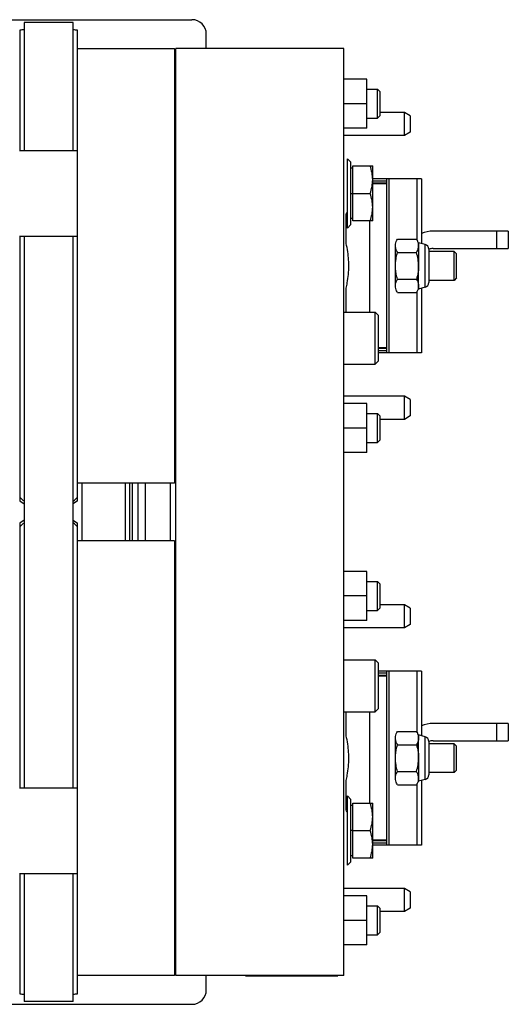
# Model space of a CAD drawing. Extents: x -1490 to 1181, y 8 to 1663.
# Tile 49 of 72: x -357 to -188, y 1323 to 1663. Entities that reach past the tile are written whole.
import ezdxf

# ---------------------------------------------------------------- set-up
doc = ezdxf.new("R2010")
doc.units = 0
doc.header["$LTSCALE"] = 65.395
doc.layers.get('0').update_dxf_attribs({"linetype": 'CONTINUOUS'})

msp = doc.modelspace()

# ---------------------------------------------------------------- linework, layer by layer
at = {"color": 6, "linetype": 'CONTINUOUS'}
for p, q in [((-359.57, 1662.88), (-297.07, 1662.88)), ((-356.54, 1659.31), (-356.54, 1617.68)), ((-338.04, 1661.88), (-355.04, 1661.88)), ((-355.04, 1661.88), (-355.04, 1617.68)), ((-338.04, 1617.68), (-338.04, 1661.88)), ((-336.54, 1496.7), (-336.54, 1659.31)), ((-292.07, 1652.88), (-292.07, 1657.88)), ((-336.54, 1652.88), (-303.04, 1652.88)), ((-303.04, 1652.88), (-303.04, 1502.88)), ((-244.59, 1652.88), (-302.59, 1652.88)), ((-302.59, 1332.88), (-302.59, 1652.88)), ((-244.59, 1332.88), (-244.59, 1652.88)), ((-236.59, 1642.38), (-244.59, 1642.38)), ((-236.59, 1625.38), (-236.59, 1642.38)), ((-236.59, 1638.88), (-232.94, 1638.88)), ((-232.94, 1628.88), (-232.94, 1638.88)), ((-232.94, 1638.88), (-232.04, 1637.98)), ((-232.04, 1629.78), (-232.04, 1637.98)), ((-236.59, 1633.88), (-244.59, 1633.88)), ((-236.59, 1628.88), (-232.94, 1628.88)), ((-232.94, 1628.88), (-232.04, 1629.78)), ((-223.59, 1630.88), (-232.04, 1630.88)), ((-221.59, 1629.73), (-223.59, 1630.88)), ((-223.59, 1622.88), (-223.59, 1630.88)), ((-236.59, 1625.38), (-244.59, 1625.38)), ((-223.59, 1622.88), (-244.59, 1622.88)), ((-221.59, 1624.04), (-223.59, 1622.88)), ((-356.57, 1617.68), (-336.54, 1617.68)), ((-242.09, 1613.63), (-243.34, 1614.88)), ((-242.09, 1592.13), (-242.09, 1613.63)), ((-241.49, 1612.38), (-234.59, 1612.38)), ((-234.59, 1593.38), (-234.59, 1612.38)), ((-241.49, 1611.58), (-242.09, 1611.58)), ((-217.73, 1607.88), (-234.59, 1607.88)), ((-229.73, 1606.38), (-234.59, 1606.38)), ((-229.73, 1547.88), (-229.73, 1607.88)), ((-217.73, 1607.88), (-217.73, 1585.61)), ((-241.49, 1602.88), (-235.44, 1602.88)), ((-242.09, 1592.13), (-243.34, 1590.88)), ((-241.49, 1594.18), (-242.09, 1594.18)), ((-234.59, 1593.38), (-241.49, 1593.38)), ((-235.73, 1593.38), (-235.73, 1561.88)), ((-356.57, 1588.08), (-336.54, 1588.08)), ((-356.54, 1588.08), (-356.54, 1497.96)), ((-355.04, 1588.08), (-355.04, 1397.68)), ((-338.04, 1397.68), (-338.04, 1588.08)), ((-187.73, 1589.88), (-213.73, 1589.88)), ((-187.73, 1589.88), (-187.73, 1583.88)), ((-226.01, 1587.12), (-219.44, 1587.12)), ((-216.46, 1585.28), (-218.73, 1585.88)), ((-218.73, 1584.81), (-218.73, 1577.88)), ((-303.04, 1582.88), (-302.59, 1582.88)), ((-226.01, 1582.5), (-219.44, 1582.5)), ((-206.49, 1582.88), (-215.23, 1582.88)), ((-213.73, 1583.88), (-187.73, 1583.88)), ((-205.59, 1581.98), (-206.49, 1582.88)), ((-206.49, 1572.88), (-206.49, 1582.88)), ((-205.59, 1573.78), (-205.59, 1581.98)), ((-303.04, 1572.88), (-302.59, 1572.88)), ((-226.01, 1573.26), (-219.44, 1573.26)), ((-206.49, 1572.88), (-215.23, 1572.88)), ((-205.59, 1573.78), (-206.49, 1572.88)), ((-226.01, 1568.65), (-219.44, 1568.65)), ((-216.46, 1570.49), (-218.73, 1569.88)), ((-217.73, 1570.15), (-217.73, 1547.88)), ((-244.59, 1561.88), (-233.79, 1561.88)), ((-233.79, 1561.88), (-232.59, 1560.68)), ((-233.79, 1543.88), (-233.79, 1561.88)), ((-232.59, 1545.08), (-232.59, 1560.68)), ((-229.73, 1549.39), (-232.59, 1549.39)), ((-217.73, 1547.88), (-232.59, 1547.88)), ((-244.59, 1543.88), (-233.79, 1543.88)), ((-233.79, 1543.88), (-232.59, 1545.08)), ((-223.59, 1532.88), (-244.59, 1532.88)), ((-236.59, 1530.38), (-244.59, 1530.38)), ((-236.59, 1513.38), (-236.59, 1530.38)), ((-221.59, 1531.73), (-223.59, 1532.88)), ((-223.59, 1524.88), (-223.59, 1532.88)), ((-236.59, 1526.88), (-232.94, 1526.88)), ((-232.94, 1526.88), (-232.04, 1525.98)), ((-232.94, 1516.88), (-232.94, 1526.88)), ((-232.04, 1517.78), (-232.04, 1525.98)), ((-223.59, 1524.88), (-232.04, 1524.88)), ((-221.59, 1526.04), (-223.59, 1524.88)), ((-236.59, 1521.88), (-244.59, 1521.88)), ((-236.59, 1516.88), (-232.94, 1516.88)), ((-232.94, 1516.88), (-232.04, 1517.78)), ((-236.59, 1513.38), (-244.59, 1513.38)), ((-303.04, 1502.88), (-336.54, 1502.88)), ((-320.04, 1482.88), (-320.04, 1502.88)), ((-318.54, 1482.88), (-318.54, 1502.88)), ((-315.57, 1482.88), (-315.57, 1502.88)), ((-336.54, 1496.7), (-338.04, 1495.65)), ((-338.04, 1490.11), (-336.54, 1489.06)), ((-356.54, 1487.8), (-356.54, 1397.68)), ((-336.54, 1326.46), (-336.54, 1489.06)), ((-303.04, 1482.88), (-336.54, 1482.88)), ((-303.04, 1482.88), (-303.04, 1332.88)), ((-236.59, 1472.38), (-244.59, 1472.38)), ((-236.59, 1455.38), (-236.59, 1472.38)), ((-236.59, 1468.88), (-232.94, 1468.88)), ((-232.94, 1468.88), (-232.04, 1467.98)), ((-232.94, 1458.88), (-232.94, 1468.88)), ((-232.04, 1459.78), (-232.04, 1467.98)), ((-236.59, 1463.88), (-244.59, 1463.88)), ((-236.59, 1458.88), (-232.94, 1458.88)), ((-232.94, 1458.88), (-232.04, 1459.78)), ((-223.59, 1460.88), (-232.04, 1460.88)), ((-221.59, 1459.73), (-223.59, 1460.88)), ((-223.59, 1452.88), (-223.59, 1460.88)), ((-236.59, 1455.38), (-244.59, 1455.38)), ((-223.59, 1452.88), (-244.59, 1452.88)), ((-221.59, 1454.04), (-223.59, 1452.88)), ((-244.59, 1441.88), (-233.79, 1441.88)), ((-233.79, 1441.88), (-232.59, 1440.68)), ((-233.79, 1423.88), (-233.79, 1441.88)), ((-232.59, 1425.08), (-232.59, 1440.68)), ((-217.73, 1437.88), (-232.59, 1437.88)), ((-229.73, 1436.38), (-232.59, 1436.38)), ((-229.73, 1377.88), (-229.73, 1437.88)), ((-217.73, 1437.88), (-217.73, 1415.61)), ((-233.79, 1423.88), (-232.59, 1425.08)), ((-244.59, 1423.88), (-233.79, 1423.88)), ((-235.73, 1423.88), (-235.73, 1392.38)), ((-187.73, 1419.88), (-213.73, 1419.88)), ((-187.73, 1419.88), (-187.73, 1413.88)), ((-226.01, 1417.12), (-219.44, 1417.12)), ((-216.46, 1415.28), (-218.73, 1415.88)), ((-303.04, 1412.88), (-302.59, 1412.88)), ((-226.01, 1412.5), (-219.44, 1412.5)), ((-206.49, 1412.88), (-215.23, 1412.88)), ((-213.73, 1413.88), (-187.73, 1413.88)), ((-205.59, 1411.98), (-206.49, 1412.88)), ((-206.49, 1402.88), (-206.49, 1412.88)), ((-205.59, 1403.78), (-205.59, 1411.98)), ((-218.73, 1407.88), (-218.73, 1400.95)), ((-303.04, 1402.88), (-302.59, 1402.88)), ((-226.01, 1403.26), (-219.44, 1403.26)), ((-206.49, 1402.88), (-215.23, 1402.88)), ((-205.59, 1403.78), (-206.49, 1402.88)), ((-356.57, 1397.68), (-336.54, 1397.68)), ((-226.01, 1398.65), (-219.44, 1398.65)), ((-216.46, 1400.49), (-218.73, 1399.88)), ((-217.73, 1400.15), (-217.73, 1377.88)), ((-242.09, 1393.63), (-243.34, 1394.88)), ((-242.09, 1372.13), (-242.09, 1393.63)), ((-241.49, 1391.58), (-242.09, 1391.58)), ((-241.49, 1392.38), (-234.59, 1392.38)), ((-234.59, 1373.38), (-234.59, 1392.38)), ((-241.49, 1382.88), (-235.44, 1382.88)), ((-229.73, 1379.39), (-234.59, 1379.39)), ((-217.73, 1377.88), (-234.59, 1377.88)), ((-241.49, 1374.18), (-242.09, 1374.18)), ((-242.09, 1372.13), (-243.34, 1370.88)), ((-234.59, 1373.38), (-241.49, 1373.38)), ((-356.57, 1368.08), (-336.54, 1368.08)), ((-356.54, 1368.08), (-356.54, 1326.46)), ((-355.04, 1368.08), (-355.04, 1323.88)), ((-338.04, 1323.88), (-338.04, 1368.08)), ((-223.59, 1362.88), (-244.59, 1362.88)), ((-236.59, 1360.38), (-244.59, 1360.38)), ((-236.59, 1343.38), (-236.59, 1360.38)), ((-221.59, 1361.73), (-223.59, 1362.88)), ((-223.59, 1354.88), (-223.59, 1362.88)), ((-236.59, 1356.88), (-232.94, 1356.88)), ((-232.94, 1356.88), (-232.04, 1355.98)), ((-232.94, 1346.88), (-232.94, 1356.88)), ((-232.04, 1347.78), (-232.04, 1355.98)), ((-223.59, 1354.88), (-232.04, 1354.88)), ((-221.59, 1356.04), (-223.59, 1354.88)), ((-236.59, 1351.88), (-244.59, 1351.88)), ((-236.59, 1346.88), (-232.94, 1346.88)), ((-232.94, 1346.88), (-232.04, 1347.78)), ((-236.59, 1343.38), (-244.59, 1343.38)), ((-303.04, 1332.88), (-336.54, 1332.88)), ((-244.59, 1332.88), (-302.59, 1332.88)), ((-292.07, 1327.88), (-292.07, 1332.88)), ((-359.57, 1322.88), (-297.07, 1322.88)), ((-338.04, 1323.88), (-355.04, 1323.88))]:
    msp.add_line(p, q, dxfattribs=at)
at = {"color": 2, "linetype": 'CONTINUOUS'}
for p, q in [((-278.59, 1653.08), (-246.59, 1653.08)), ((-221.59, 1629.73), (-221.59, 1624.04)), ((-243.34, 1590.88), (-243.34, 1614.88)), ((-241.49, 1593.38), (-241.49, 1612.38)), ((-242.09, 1602.88), (-241.49, 1602.88)), ((-243.73, 1585.61), (-243.73, 1595.78)), ((-226.73, 1570.82), (-226.73, 1584.95)), ((-218.73, 1584.81), (-218.73, 1585.88)), ((-215.23, 1583.67), (-215.23, 1572.1)), ((-218.73, 1569.88), (-218.73, 1577.88)), ((-243.73, 1561.88), (-243.73, 1570.15)), ((-221.59, 1531.73), (-221.59, 1526.04)), ((-317.57, 1482.88), (-317.57, 1502.88)), ((-313.07, 1482.88), (-313.07, 1502.88)), ((-304.57, 1502.88), (-304.57, 1482.88)), ((-356.54, 1497.96), (-356.54, 1496.7)), ((-356.54, 1496.7), (-355.04, 1495.65)), ((-355.04, 1490.11), (-356.54, 1489.06)), ((-356.54, 1489.06), (-356.54, 1487.8)), ((-221.59, 1459.73), (-221.59, 1454.04)), ((-243.73, 1415.61), (-243.73, 1423.88)), ((-226.73, 1400.82), (-226.73, 1414.95)), ((-218.73, 1407.88), (-218.73, 1415.88)), ((-215.23, 1413.67), (-215.23, 1402.1)), ((-218.73, 1399.88), (-218.73, 1400.95)), ((-243.73, 1389.98), (-243.73, 1400.15)), ((-243.34, 1370.88), (-243.34, 1394.88)), ((-241.49, 1373.38), (-241.49, 1392.38)), ((-241.49, 1382.88), (-242.09, 1382.88)), ((-221.59, 1361.73), (-221.59, 1356.04)), ((-278.59, 1332.68), (-246.59, 1332.68))]:
    msp.add_line(p, q, dxfattribs=at)
at = {"color": 9, "linetype": 'CONTINUOUS'}
for p, q in [((-229.73, 1607.18), (-234.59, 1607.18)), ((-229.73, 1606.15), (-234.59, 1606.15)), ((-229.06, 1607.88), (-229.06, 1547.88)), ((-219.2, 1586.66), (-219.2, 1607.88)), ((-191.73, 1583.88), (-191.73, 1589.88)), ((-216.46, 1570.49), (-216.46, 1585.28)), ((-219.2, 1572.81), (-219.2, 1574.18)), ((-219.2, 1547.88), (-219.2, 1569.1)), ((-229.73, 1549.62), (-232.59, 1549.62)), ((-229.73, 1548.58), (-232.59, 1548.58)), ((-335.04, 1502.88), (-335.04, 1482.88)), ((-229.73, 1437.18), (-232.59, 1437.18)), ((-229.73, 1436.15), (-232.59, 1436.15)), ((-229.06, 1437.88), (-229.06, 1377.88)), ((-219.2, 1416.66), (-219.2, 1437.88)), ((-191.73, 1413.88), (-191.73, 1419.88)), ((-216.46, 1400.49), (-216.46, 1415.28)), ((-219.2, 1411.59), (-219.2, 1412.96)), ((-219.2, 1377.88), (-219.2, 1399.1)), ((-229.73, 1379.62), (-234.59, 1379.62)), ((-229.73, 1378.58), (-234.59, 1378.58))]:
    msp.add_line(p, q, dxfattribs=at)
at = {"color": 6, "linetype": 'CONTINUOUS'}
for centre, radius, start, end in [((-297.07, 1657.88), 5, 0, 90), ((-341.19, 1488.43), 170.93, 88.4421, 88.945), ((-213.73, 1579.88), 10, 90, 113.5824), ((-216.89, 1583.67), 1.67, 0, 75), ((-213.73, 1579.88), 4, 90, 112.0308), ((-216.89, 1572.1), 1.67, 285, 360), ((-213.73, 1409.88), 10, 90, 113.5824), ((-216.89, 1413.67), 1.67, 0, 75), ((-213.73, 1409.88), 4, 90, 112.0308), ((-216.89, 1402.1), 1.67, 285, 360), ((-341.44, 1508.3), 181.9, 271.0702, 271.5427), ((-297.07, 1327.88), 5, 270, 360)]:
    msp.add_arc(centre, radius, start, end, dxfattribs=at)
at = {"color": 2, "linetype": 'CONTINUOUS'}
for centre, radius, start, end in [((-351.73, 1481.45), 177.92, 91.0651, 91.5482), ((-320.33, 1538.79), 54.57, 228.4254, 230.4974), ((-320.4, 1447.06), 54.46, 129.5004, 131.5766), ((-351.67, 1507.28), 180.89, 268.4557, 268.9309)]:
    msp.add_arc(centre, radius, start, end, dxfattribs=at)
at = {"color": 6, "linetype": 'CONTINUOUS'}
for points, knots in [([(-234.59, 1607.63), (-234.59, 1608.44), (-234.76, 1610.05), (-235.18, 1611.61), (-235.44, 1612.38)], [0, 0, 0, 0, 0.498124, 1, 1, 1, 1]), ([(-235.44, 1602.88), (-235.18, 1603.65), (-234.76, 1605.21), (-234.59, 1606.83), (-234.59, 1607.63)], [0, 0, 0, 0, 0.501876, 1, 1, 1, 1]), ([(-234.59, 1598.13), (-234.59, 1598.94), (-234.76, 1600.55), (-235.18, 1602.11), (-235.44, 1602.88)], [0, 0, 0, 0, 0.498124, 1, 1, 1, 1]), ([(-235.44, 1593.38), (-235.18, 1594.15), (-234.76, 1595.71), (-234.59, 1597.33), (-234.59, 1598.13)], [0, 0, 0, 0, 0.501876, 1, 1, 1, 1]), ([(-219.44, 1582.5), (-219.23, 1582.86), (-218.87, 1583.6), (-218.73, 1584.42), (-218.73, 1584.81)], [0, 0, 0, 0, 0.514934, 1, 1, 1, 1]), ([(-218.73, 1577.88), (-218.73, 1578.66), (-218.86, 1580.23), (-219.23, 1581.75), (-219.44, 1582.5)], [0, 0, 0, 0, 0.499893, 1, 1, 1, 1]), ([(-219.44, 1403.26), (-219.23, 1404.01), (-218.86, 1405.54), (-218.73, 1407.1), (-218.73, 1407.88)], [0, 0, 0, 0, 0.500107, 1, 1, 1, 1]), ([(-218.73, 1400.95), (-218.73, 1401.35), (-218.87, 1402.16), (-219.23, 1402.9), (-219.44, 1403.26)], [0, 0, 0, 0, 0.485066, 1, 1, 1, 1]), ([(-234.59, 1387.63), (-234.59, 1388.44), (-234.76, 1390.05), (-235.18, 1391.61), (-235.44, 1392.38)], [0, 0, 0, 0, 0.498124, 1, 1, 1, 1]), ([(-235.44, 1382.88), (-235.18, 1383.65), (-234.76, 1385.21), (-234.59, 1386.83), (-234.59, 1387.63)], [0, 0, 0, 0, 0.501876, 1, 1, 1, 1]), ([(-234.59, 1378.13), (-234.59, 1378.94), (-234.76, 1380.55), (-235.18, 1382.11), (-235.44, 1382.88)], [0, 0, 0, 0, 0.498124, 1, 1, 1, 1]), ([(-235.44, 1373.38), (-235.18, 1374.15), (-234.76, 1375.71), (-234.59, 1377.33), (-234.59, 1378.13)], [0, 0, 0, 0, 0.501876, 1, 1, 1, 1])]:
    msp.add_open_spline(points, degree=3, knots=knots, dxfattribs=at)
at = {"color": 2, "linetype": 'CONTINUOUS'}
for points, knots in [([(-243.73, 1595.78), (-243.69, 1595.85), (-243.57, 1596.11), (-243.44, 1596.36), (-243.34, 1596.54)], [0, 0, 0, 0, 0.275651, 1, 1, 1, 1]), ([(-242.84, 1577.88), (-242.84, 1578.55), (-242.93, 1581.15), (-243.33, 1583.72), (-243.73, 1585.61)], [0, 0, 0, 0, 0.256598, 1, 1, 1, 1]), ([(-226.73, 1584.81), (-226.73, 1585.01), (-226.68, 1585.51), (-226.45, 1586.29), (-226.17, 1586.85), (-226.01, 1587.12)], [0, 0, 0, 0, 0.240514, 0.610844, 1, 1, 1, 1]), ([(-226.01, 1582.5), (-226.12, 1582.69), (-226.36, 1583.15), (-226.64, 1583.91), (-226.73, 1584.52), (-226.73, 1584.81)], [0, 0, 0, 0, 0.261837, 0.638023, 1, 1, 1, 1]), ([(-219.44, 1587.12), (-219.38, 1587.02), (-219.16, 1586.61), (-218.98, 1586.18), (-218.88, 1585.84)], [0, 0, 0, 0, 0.257255, 1, 1, 1, 1]), ([(-218.88, 1585.84), (-218.86, 1585.76), (-218.77, 1585.42), (-218.72, 1585.07), (-218.73, 1584.81)], [0, 0, 0, 0, 0.253654, 1, 1, 1, 1]), ([(-226.73, 1577.88), (-226.73, 1578.27), (-226.68, 1579.25), (-226.46, 1580.8), (-226.17, 1581.94), (-226.01, 1582.5)], [0, 0, 0, 0, 0.250022, 0.625, 1, 1, 1, 1]), ([(-243.73, 1570.15), (-243.6, 1570.76), (-243.11, 1573.31), (-242.84, 1575.91), (-242.84, 1577.88)], [0, 0, 0, 0, 0.241326, 1, 1, 1, 1]), ([(-226.01, 1573.26), (-226.17, 1573.83), (-226.46, 1574.97), (-226.68, 1576.52), (-226.73, 1577.49), (-226.73, 1577.88)], [0, 0, 0, 0, 0.375002, 0.749983, 1, 1, 1, 1]), ([(-218.73, 1577.88), (-218.72, 1577.49), (-218.77, 1576.52), (-218.99, 1574.97), (-219.28, 1573.83), (-219.44, 1573.26)], [0, 0, 0, 0, 0.250022, 0.625001, 1, 1, 1, 1]), ([(-226.73, 1570.95), (-226.73, 1571.15), (-226.68, 1571.65), (-226.45, 1572.44), (-226.17, 1572.99), (-226.01, 1573.26)], [0, 0, 0, 0, 0.240514, 0.610844, 1, 1, 1, 1]), ([(-226.01, 1568.65), (-226.12, 1568.83), (-226.36, 1569.29), (-226.64, 1570.06), (-226.73, 1570.66), (-226.73, 1570.95)], [0, 0, 0, 0, 0.261837, 0.638023, 1, 1, 1, 1]), ([(-219.44, 1573.26), (-219.34, 1573.08), (-219.09, 1572.62), (-218.81, 1571.85), (-218.72, 1571.25), (-218.73, 1570.95)], [0, 0, 0, 0, 0.261834, 0.638023, 1, 1, 1, 1]), ([(-218.73, 1570.95), (-218.73, 1570.87), (-218.74, 1570.52), (-218.81, 1570.17), (-218.88, 1569.92)], [0, 0, 0, 0, 0.24769, 1, 1, 1, 1]), ([(-218.88, 1569.92), (-218.91, 1569.81), (-219.06, 1569.37), (-219.27, 1568.95), (-219.44, 1568.65)], [0, 0, 0, 0, 0.243144, 1, 1, 1, 1]), ([(-242.84, 1407.88), (-242.84, 1408.55), (-242.93, 1411.15), (-243.33, 1413.72), (-243.73, 1415.61)], [0, 0, 0, 0, 0.256598, 1, 1, 1, 1]), ([(-226.73, 1414.81), (-226.73, 1415.01), (-226.68, 1415.51), (-226.45, 1416.29), (-226.17, 1416.85), (-226.01, 1417.12)], [0, 0, 0, 0, 0.240514, 0.610844, 1, 1, 1, 1]), ([(-226.01, 1412.5), (-226.12, 1412.69), (-226.36, 1413.15), (-226.64, 1413.91), (-226.73, 1414.52), (-226.73, 1414.81)], [0, 0, 0, 0, 0.261837, 0.638023, 1, 1, 1, 1]), ([(-219.44, 1417.12), (-219.38, 1417.02), (-219.16, 1416.61), (-218.98, 1416.18), (-218.88, 1415.84)], [0, 0, 0, 0, 0.257255, 1, 1, 1, 1]), ([(-218.73, 1414.81), (-218.72, 1414.62), (-218.77, 1414.12), (-219, 1413.33), (-219.28, 1412.78), (-219.44, 1412.5)], [0, 0, 0, 0, 0.240514, 0.610845, 1, 1, 1, 1]), ([(-218.88, 1415.84), (-218.86, 1415.76), (-218.77, 1415.42), (-218.72, 1415.07), (-218.73, 1414.81)], [0, 0, 0, 0, 0.253654, 1, 1, 1, 1]), ([(-226.73, 1407.88), (-226.73, 1408.27), (-226.68, 1409.25), (-226.46, 1410.8), (-226.17, 1411.94), (-226.01, 1412.5)], [0, 0, 0, 0, 0.250022, 0.625, 1, 1, 1, 1]), ([(-219.44, 1412.5), (-219.28, 1411.94), (-218.99, 1410.8), (-218.77, 1409.25), (-218.72, 1408.27), (-218.73, 1407.88)], [0, 0, 0, 0, 0.375003, 0.749983, 1, 1, 1, 1]), ([(-243.73, 1400.15), (-243.6, 1400.76), (-243.11, 1403.31), (-242.84, 1405.91), (-242.84, 1407.88)], [0, 0, 0, 0, 0.241326, 1, 1, 1, 1]), ([(-226.01, 1403.26), (-226.17, 1403.83), (-226.46, 1404.97), (-226.68, 1406.52), (-226.73, 1407.49), (-226.73, 1407.88)], [0, 0, 0, 0, 0.375002, 0.749983, 1, 1, 1, 1]), ([(-226.73, 1400.95), (-226.73, 1401.15), (-226.68, 1401.65), (-226.45, 1402.44), (-226.17, 1402.99), (-226.01, 1403.26)], [0, 0, 0, 0, 0.240514, 0.610844, 1, 1, 1, 1]), ([(-226.01, 1398.65), (-226.12, 1398.83), (-226.36, 1399.29), (-226.64, 1400.06), (-226.73, 1400.66), (-226.73, 1400.95)], [0, 0, 0, 0, 0.261837, 0.638023, 1, 1, 1, 1]), ([(-218.73, 1400.95), (-218.73, 1400.87), (-218.74, 1400.52), (-218.81, 1400.17), (-218.88, 1399.92)], [0, 0, 0, 0, 0.24769, 1, 1, 1, 1]), ([(-218.88, 1399.92), (-218.91, 1399.81), (-219.06, 1399.37), (-219.27, 1398.95), (-219.44, 1398.65)], [0, 0, 0, 0, 0.243144, 1, 1, 1, 1]), ([(-243.34, 1389.23), (-243.37, 1389.28), (-243.51, 1389.53), (-243.63, 1389.78), (-243.73, 1389.98)], [0, 0, 0, 0, 0.223893, 1, 1, 1, 1])]:
    msp.add_open_spline(points, degree=3, knots=knots, dxfattribs=at)
at = {"color": 6, "linetype": 'CONTINUOUS'}
for points in [[(-338.04, 1496.68), (-337.53, 1497.1), (-337.03, 1497.52), (-336.54, 1497.96)], [(-336.54, 1487.8), (-337.03, 1488.24), (-337.53, 1488.67), (-338.04, 1489.09)]]:
    msp.add_open_spline(points, degree=3, dxfattribs=at)

doc.saveas('drawing.dxf')
